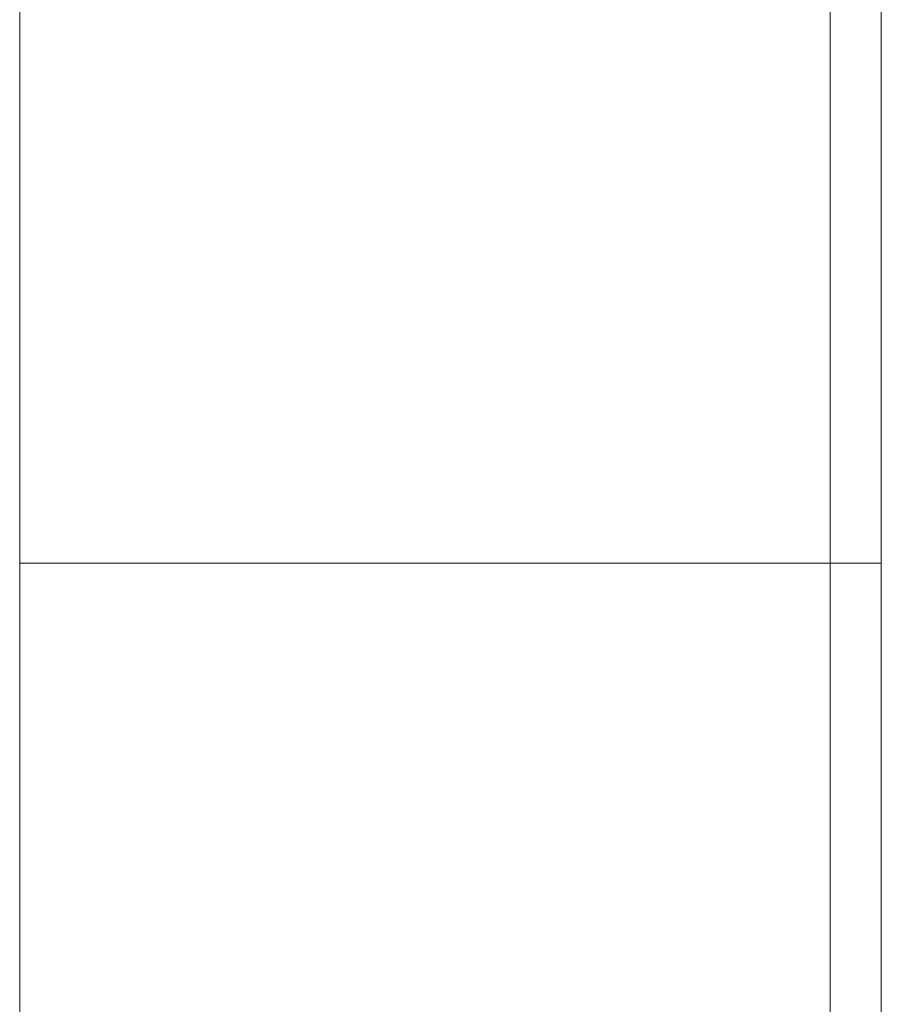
# Model space of a CAD drawing. Header units: inches. Extents: x 1 to 109, y 1 to 85.
# Tile 126 of 256: x 87.3162 to 87.3683, y 15.5733 to 15.6328. Entities that reach past the tile are written whole.
import ezdxf

# ---------------------------------------------------------------- set-up
doc = ezdxf.new("R2010")
doc.units = ezdxf.units.IN
doc.header["$MEASUREMENT"] = 0

msp = doc.modelspace()

# ---------------------------------------------------------------- linework, layer by layer
at = {"color": 7, "linetype": 'Continuous', "lineweight": 15, "ltscale": 5}
for p, q in [((87.316226, 21.519105), (87.316226, 15.477438)), ((87.368309, 21.519105), (87.368309, 15.477438)), ((87.365221, 14.831605), (87.365221, 17.831605)), ((87.316226, 15.477438), (87.316226, 16.537438)), ((87.316226, 15.729938), (87.316226, 15.600084)), ((87.316226, 15.729938), (87.316226, 15.600084)), ((87.368309, 15.729938), (87.368309, 15.600084)), ((87.368309, 15.729938), (87.368309, 15.600084)), ((87.316226, 15.599938), (87.368309, 15.599938)), ((87.316226, 15.599938), (87.368309, 15.599938))]:
    msp.add_line(p, q, dxfattribs=at)

doc.saveas('drawing.dxf')
